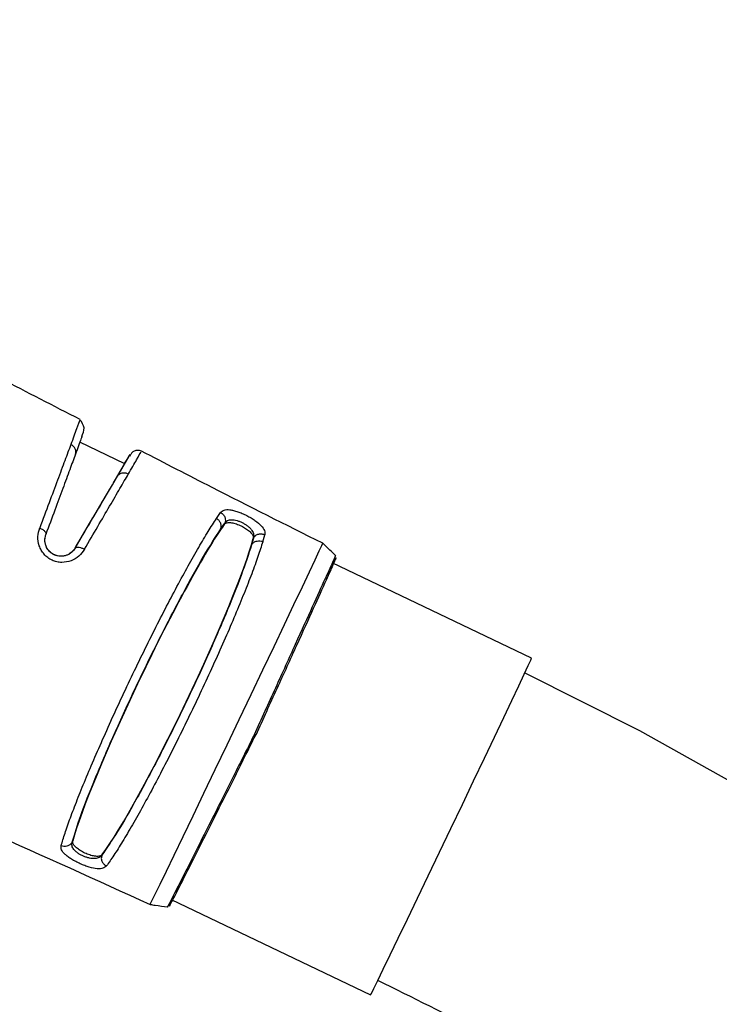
# Model space of a CAD drawing. Header units: millimetres. Extents: x 1141 to 9683, y 1625 to 6203.
# Tile 71 of 118: x 5892 to 5956, y 2367 to 2458. Entities that reach past the tile are written whole.
import ezdxf

# ---------------------------------------------------------------- set-up
doc = ezdxf.new("R2010")
doc.units = ezdxf.units.MM
doc.header["$LTSCALE"] = 25

msp = doc.modelspace()

# ---------------------------------------------------------------- linework, layer by layer
at = {"color": 7, "linetype": 'Continuous', "lineweight": 25}
for p, q in [((5901.298, 2416.935), (5897.146, 2418.92)), ((5909.769, 2411.866), (5910.154, 2412.427)), ((5910.169, 2410.9), (5910.541, 2411.435)), ((5910.541, 2411.435), (5910.485, 2411.317)), ((5893.914, 2409.898), (5894.008, 2410.402)), ((5914.055, 2409.713), (5914.238, 2410.349)), ((5913.19, 2410.045), (5913.018, 2409.434)), ((5913.169, 2410.002), (5913.19, 2410.045)), ((5896.705, 2409.118), (5896.704, 2409.115)), ((5938.903, 2398.958), (5920.481, 2407.764)), ((5896.498, 2382.063), (5896.442, 2381.945)), ((5899.208, 2380.799), (5899.187, 2380.757)), ((5905.603, 2376.638), (5924.023, 2367.832))]:
    msp.add_line(p, q, dxfattribs=at)
at = {"color": 7, "linetype": 'Continuous', "lineweight": 25, "flags": 128}
for points in [[(5903.635, 2376.192), (5903.653, 2376.221), (5903.805, 2376.52), (5904.11, 2377.138), (5904.56, 2378.061), (5905.147, 2379.274), (5905.861, 2380.751), (5906.686, 2382.464), (5907.607, 2384.38), (5908.607, 2386.462), (5909.665, 2388.669), (5910.76, 2390.957), (5911.873, 2393.283), (5912.98, 2395.602), (5914.061, 2397.867), (5915.094, 2400.036), (5916.06, 2402.065), (5916.939, 2403.915), (5917.714, 2405.551), (5918.371, 2406.94), (5918.896, 2408.056), (5919.279, 2408.876), (5919.513, 2409.385), (5919.594, 2409.573)], [(5924.023, 2367.832), (5924.096, 2367.967), (5924.319, 2368.415), (5924.687, 2369.168), (5925.194, 2370.211), (5925.828, 2371.522), (5926.576, 2373.075), (5927.425, 2374.838), (5928.355, 2376.775), (5929.349, 2378.847), (5930.386, 2381.011), (5931.444, 2383.224), (5932.503, 2385.441), (5933.541, 2387.616), (5934.537, 2389.705), (5935.47, 2391.665), (5936.321, 2393.457), (5937.074, 2395.044), (5937.712, 2396.394), (5938.223, 2397.48), (5938.596, 2398.278), (5938.825, 2398.774), (5938.903, 2398.957), (5938.903, 2398.958)], [(6037.088, 2318.448), (6031.046, 2325.722), (6025.342, 2332.197), (6020.029, 2337.911), (6015.154, 2342.901), (6010.982, 2346.993), (6007.274, 2350.496), (6004.059, 2353.436), (6001.36, 2355.837), (5999.198, 2357.717), (5997.588, 2359.092), (5996.994, 2359.594), (5996.212, 2360.251), (5994.626, 2361.569), (5992.208, 2363.542), (5988.932, 2366.144), (5984.766, 2369.341), (5979.671, 2373.086), (5973.596, 2377.323), (5966.485, 2381.983), (5958.275, 2386.985), (5948.892, 2392.23), (5938.256, 2397.605), (5938.256, 2397.605)]]:
    msp.add_lwpolyline(points, dxfattribs=at)
at = {"color": 7, "linetype": 'Continuous', "lineweight": 25}
for centre, major_axis, ratio, start_param, end_param in [((5892.423, 2402.042), (9.192, 15.466), 0.004085, 5.18999, 6.554559), ((5904.067, 2396.491), (7.693, 16.058), 0.082128, 0.435511, 2.724947), ((5905.627, 2395.746), (7.66, 16.057), 0.088668, 3.560257, 5.845645), ((5913.431, 2392.047), (7.22, 15.807), 0.003106, 6.282839, 6.416144), ((5913.406, 2391.995), (7.768, 15.545), 0.003433, 3.008639, 3.141975)]:
    msp.add_ellipse(centre, major_axis=major_axis, ratio=ratio, start_param=start_param, end_param=end_param, dxfattribs=at)
for points, knots in [([(5924.67, 2369.185), (5927.867, 2367.607), (5933.931, 2364.612), (5942.299, 2359.899), (5949.577, 2355.461), (5955.82, 2351.359), (5961.093, 2347.677), (5965.446, 2344.478), (5968.827, 2341.889), (5971.337, 2339.908), (5973.065, 2338.515), (5974.706, 2337.171), (5976.845, 2335.391), (5980.092, 2332.613), (5984.296, 2328.869), (5989.093, 2324.382), (5994.095, 2319.451), (5999.142, 2314.2), (6004.221, 2308.618), (6010.346, 2301.5), (6017.445, 2292.609), (6025.386, 2281.687), (6033.197, 2269.836), (6040.235, 2257.996), (6046.578, 2246.237), (6052.3, 2234.604), (6057.868, 2222.089), (6063.21, 2208.678), (6068.252, 2194.368), (6072.913, 2179.166), (6077.079, 2163.204), (6080.679, 2146.523), (6083.642, 2129.174), (6085.902, 2111.106), (6087.09, 2095.968), (6087.604, 2084.236), (6087.784, 2076.387), (6087.81, 2069.288), (6087.724, 2062.994), (6087.565, 2057.502), (6087.365, 2052.804), (6087.149, 2048.792), (6086.94, 2045.516), (6086.742, 2042.772), (6086.55, 2040.32), (6086.326, 2037.686), (6086.041, 2034.621), (6085.672, 2031.013), (6085.199, 2026.837), (6084.541, 2021.619), (6083.634, 2015.268), (6082.393, 2007.717), (6080.847, 1999.548), (6079.001, 1991.03), (6076.575, 1981.176), (6073.421, 1970.08), (6069.342, 1957.822), (6064.632, 1945.643), (6060.045, 1935.379), (6055.817, 1926.93), (6052.172, 1920.209), (6048.286, 1913.573), (6044.152, 1907.027), (6039.835, 1900.671), (6035.496, 1894.716), (6031.128, 1889.095), (6026.899, 1883.975), (6022.891, 1879.392), (6019.408, 1875.598), (6016.491, 1872.545), (6014.17, 1870.193), (6012.494, 1868.536), (6011.139, 1867.216), (6009.735, 1865.869), (6007.882, 1864.124), (6005.541, 1861.972), (6002.747, 1859.479), (5999.588, 1856.756), (5996.156, 1853.907), (5991.437, 1850.141), (5985.232, 1845.474), (5977.319, 1839.991), (5968.612, 1834.482), (5959.101, 1829.04), (5947.931, 1823.33), (5935.416, 1817.795), (5921.921, 1812.81), (5908.861, 1808.874), (5896.298, 1805.88), (5884.279, 1803.732), (5872.731, 1802.33), (5861.687, 1801.608), (5851.172, 1801.499), (5841.232, 1801.939), (5832.05, 1802.842), (5823.739, 1804.094), (5816.364, 1805.569), (5809.842, 1807.179), (5804.477, 1808.739), (5800.136, 1810.163), (5796.691, 1811.395), (5793.583, 1812.591), (5790.18, 1813.989), (5786.092, 1815.805), (5781.069, 1818.267), (5775.372, 1821.388), (5769.969, 1824.738), (5764.966, 1828.198), (5760.417, 1831.645), (5755.582, 1835.697), (5750.505, 1840.446), (5746.092, 1845.103), (5742.367, 1849.456), (5739.336, 1853.292), (5736.315, 1857.454), (5733.366, 1861.901), (5730.806, 1866.144), (5728.73, 1869.888), (5727.174, 1872.888), (5725.904, 1875.481), (5724.934, 1877.56), (5724.173, 1879.258), (5723.537, 1880.72), (5722.874, 1882.291), (5722.143, 1884.088), (5721.351, 1886.117), (5720.226, 1889.138), (5718.796, 1893.297), (5717.193, 1898.554), (5715.178, 1906.118), (5713.144, 1915.794), (5711.47, 1927.544), (5710.516, 1938.957), (5710.159, 1949.958), (5710.291, 1960.66), (5710.863, 1971.488), (5711.909, 1982.914), (5713.473, 1995.23), (5715.582, 2008.479), (5718.237, 2022.593), (5721.442, 2037.586), (5725.195, 2053.466), (5729.51, 2070.335), (5734.189, 2087.513), (5739.162, 2104.946), (5744.367, 2122.574), (5749.953, 2141.02), (5755.888, 2160.287), (5762.133, 2180.374), (5768.642, 2201.276), (5775.35, 2222.961), (5782.264, 2245.649), (5789.136, 2268.756), (5795.739, 2291.718), (5801.848, 2313.676), (5807.482, 2334.582), (5812.664, 2354.4), (5817.414, 2373.101), (5821.645, 2390.219), (5825.399, 2405.794), (5828.716, 2419.869), (5831.731, 2432.935), (5834.456, 2444.978), (5836.901, 2455.99), (5839.079, 2465.959), (5840.997, 2474.88), (5842.673, 2482.778), (5844.153, 2489.839), (5845.486, 2496.273), (5846.726, 2502.318), (5847.938, 2508.282), (5849.21, 2514.606), (5850.614, 2521.67), (5852.165, 2529.571), (5853.838, 2538.22), (5855.842, 2548.742), (5858.182, 2561.285), (5860.864, 2576.03), (5863.677, 2591.944), (5866.605, 2609.033), (5869.628, 2627.298), (5872.663, 2646.341), (5875.69, 2666.119), (5878.682, 2686.538), (5881.63, 2707.631), (5884.47, 2729.02), (5888.252, 2759.06), (5892.671, 2797.583), (5897.325, 2844.455), (5901.208, 2890.783), (5904.035, 2932.22), (5906.039, 2968.821), (5907.422, 3000.661), (5908.428, 3032.128), (5909.062, 3063.204), (5909.325, 3093.776), (5909.228, 3123.649), (5908.786, 3152.63), (5908.015, 3181.055), (5906.919, 3208.892), (5905.507, 3236.114), (5903.823, 3262.274), (5901.894, 3287.38), (5899.744, 3311.443), (5897.876, 3329.794), (5896.48, 3342.452), (5895.68, 3349.43), (5894.974, 3355.403), (5894.37, 3360.379), (5893.9, 3364.178), (5893.553, 3366.93), (5893.301, 3368.911), (5893.039, 3370.956), (5892.696, 3373.607), (5892.191, 3377.458), (5891.515, 3382.5), (5890.691, 3388.495), (5889.772, 3394.998), (5888.784, 3401.787), (5887.725, 3408.854), (5886.591, 3416.195), (5885.378, 3423.804), (5883.601, 3434.598), (5881.14, 3448.833), (5877.822, 3466.741), (5874.063, 3485.644), (5869.836, 3505.41), (5865.155, 3525.722), (5860.053, 3546.267), (5854.019, 3568.828), (5846.888, 3593.339), (5838.453, 3619.714), (5829.243, 3645.902), (5819.214, 3671.829), (5808.317, 3697.414), (5796.5, 3722.574), (5784.627, 3745.446), (5772.885, 3766.072), (5761.469, 3784.529), (5749.395, 3802.451), (5736.708, 3819.693), (5723.55, 3836.032), (5709.962, 3851.418), (5695.956, 3865.848), (5681.447, 3879.398), (5666.883, 3891.674), (5652.326, 3902.741), (5637.831, 3912.673), (5622.929, 3921.83), (5607.611, 3930.156), (5592.427, 3937.549), (5582.138, 3941.638), (5577.241, 3943.584)], [0, 0, 0, 0, 0.003315, 0.006287, 0.008926, 0.011239, 0.013231, 0.014905, 0.016262, 0.017191, 0.017879, 0.018326, 0.019163, 0.020466, 0.0223, 0.024397, 0.026574, 0.028831, 0.03117, 0.033591, 0.037563, 0.041746, 0.046143, 0.050757, 0.054549, 0.058563, 0.062807, 0.06728, 0.071982, 0.07691, 0.082061, 0.087321, 0.092782, 0.098438, 0.104276, 0.106934, 0.109396, 0.111607, 0.113568, 0.115281, 0.116748, 0.11797, 0.119045, 0.119825, 0.120551, 0.121353, 0.122307, 0.123444, 0.124763, 0.126263, 0.128401, 0.130817, 0.133497, 0.136276, 0.139095, 0.143166, 0.147311, 0.151528, 0.155816, 0.1583, 0.160814, 0.163359, 0.165938, 0.168551, 0.17109, 0.173399, 0.175804, 0.177895, 0.179673, 0.181138, 0.182288, 0.183123, 0.183606, 0.184275, 0.18517, 0.18629, 0.187636, 0.189139, 0.190727, 0.1924, 0.195614, 0.199103, 0.202869, 0.206912, 0.211224, 0.216871, 0.222338, 0.227617, 0.232572, 0.23734, 0.241916, 0.246298, 0.250486, 0.254479, 0.258246, 0.261613, 0.264655, 0.26738, 0.269792, 0.271471, 0.272964, 0.274272, 0.275556, 0.277491, 0.279789, 0.282466, 0.285515, 0.287622, 0.289936, 0.292485, 0.29527, 0.298292, 0.300117, 0.302022, 0.304009, 0.306081, 0.308151, 0.309646, 0.310909, 0.311939, 0.312863, 0.313454, 0.313996, 0.314619, 0.315325, 0.316114, 0.316989, 0.318816, 0.320844, 0.322844, 0.327075, 0.331121, 0.334969, 0.338601, 0.342058, 0.345487, 0.349175, 0.353146, 0.357413, 0.361991, 0.366802, 0.371934, 0.377396, 0.383194, 0.388657, 0.394393, 0.400402, 0.406681, 0.413228, 0.420037, 0.427102, 0.434389, 0.442139, 0.44956, 0.456635, 0.463355, 0.469711, 0.475697, 0.481307, 0.486116, 0.490601, 0.494759, 0.498588, 0.502085, 0.505249, 0.508078, 0.510571, 0.512758, 0.514788, 0.516682, 0.518497, 0.520447, 0.52268, 0.525194, 0.527934, 0.530872, 0.535154, 0.539798, 0.544807, 0.55018, 0.555918, 0.562021, 0.568108, 0.57452, 0.581208, 0.587909, 0.59458, 0.609357, 0.62396, 0.638374, 0.652584, 0.66258, 0.672461, 0.682222, 0.69186, 0.701371, 0.71066, 0.719647, 0.728334, 0.737113, 0.745566, 0.753695, 0.761504, 0.768997, 0.776177, 0.778671, 0.780849, 0.782714, 0.784269, 0.785514, 0.786277, 0.78685, 0.787373, 0.788196, 0.789339, 0.790988, 0.792932, 0.794971, 0.797101, 0.799318, 0.801623, 0.804015, 0.806492, 0.811807, 0.817462, 0.823448, 0.82975, 0.836281, 0.842855, 0.84946, 0.858026, 0.866624, 0.875244, 0.883875, 0.892509, 0.901138, 0.909756, 0.916501, 0.923236, 0.929961, 0.936619, 0.943163, 0.949488, 0.955722, 0.961876, 0.96796, 0.973441, 0.978886, 0.984304, 0.989706, 0.995101, 1, 1, 1, 1]), ([(5897.173, 2421.015), (5894.733, 2422.271), (5888.025, 2425.724), (5881.327, 2429.195), (5877.065, 2431.405)], [0, 0, 0, 0, 0.363683, 1, 1, 1, 1]), ([(5897.12, 2420.912), (5897.126, 2420.924), (5897.145, 2420.96), (5896.892, 2420.264), (5896.507, 2419.224), (5896.315, 2418.704)], [0, 0, 0, 0, 0.213914, 0.606958, 1, 1, 1, 1]), ([(5897.322, 2419.421), (5897.435, 2419.703), (5897.678, 2420.302), (5897.335, 2420.759), (5897.154, 2421.002)], [0, 0, 0, 0, 0.469755, 1, 1, 1, 1]), ([(5897.328, 2419.42), (5897.303, 2419.351), (5897.202, 2419.068), (5896.939, 2418.35), (5896.74, 2417.807)], [0, 0, 0, 0, 0.245076, 1, 1, 1, 1]), ([(5896.315, 2418.704), (5896.139, 2418.23), (5895.786, 2417.28), (5895.099, 2415.438), (5894.322, 2413.356), (5893.731, 2411.778), (5893.436, 2410.989)], [0, 0, 0, 0, 0.250057, 0.500077, 0.750059, 1, 1, 1, 1]), ([(5896.74, 2417.807), (5896.761, 2417.901), (5896.803, 2418.088), (5896.705, 2418.359), (5896.536, 2418.574), (5896.389, 2418.661), (5896.315, 2418.704)], [0, 0, 0, 0, 0.279662, 0.559346, 0.779673, 1, 1, 1, 1]), ([(5896.74, 2417.807), (5896.573, 2417.352), (5896.238, 2416.44), (5895.587, 2414.672), (5894.849, 2412.673), (5894.289, 2411.159), (5894.008, 2410.402)], [0, 0, 0, 0, 0.250042, 0.500057, 0.750045, 1, 1, 1, 1]), ([(5900.627, 2415.775), (5900.894, 2416.233), (5901.428, 2417.149), (5901.773, 2417.757), (5901.822, 2417.866), (5901.596, 2417.501), (5901.511, 2417.364)], [0, 0, 0, 0, 0.2775998, 0.5551624, 0.8327196, 1, 1, 1, 1]), ([(5901.638, 2415.986), (5901.911, 2416.458), (5902.456, 2417.401), (5902.814, 2418.035), (5902.788, 2418.007), (5902.779, 2417.996)], [0, 0, 0, 0, 0.3922061, 0.7843722, 1, 1, 1, 1]), ([(5902.827, 2418.077), (5902.772, 2418.101), (5902.661, 2418.148), (5902.501, 2418.168), (5902.364, 2418.162), (5902.123, 2418.105), (5901.976, 2417.966), (5901.901, 2417.874), (5901.777, 2417.685), (5901.737, 2417.624)], [0, 0, 0, 0, 0.043203, 0.087497, 0.136453, 0.19269, 0.452151, 0.82222, 1, 1, 1, 1]), ([(5919.594, 2409.574), (5916.185, 2411.282), (5910.581, 2414.09), (5905.014, 2416.971), (5902.832, 2418.099)], [0, 0, 0, 0, 0.608169, 1, 1, 1, 1]), ([(5901.511, 2417.364), (5901.48, 2417.315), (5901.437, 2417.248), (5901.297, 2417.018), (5901.259, 2416.954)], [0, 0, 0, 0, 0.722957, 1, 1, 1, 1]), ([(5896.704, 2409.115), (5897.107, 2409.796), (5897.913, 2411.158), (5898.972, 2412.956), (5899.907, 2414.545), (5900.387, 2415.365), (5900.627, 2415.775)], [0, 0, 0, 0, 0.250077, 0.500098, 0.750068, 1, 1, 1, 1]), ([(5897.57, 2409.018), (5897.987, 2409.731), (5898.823, 2411.156), (5899.922, 2413.036), (5900.891, 2414.699), (5901.389, 2415.557), (5901.638, 2415.986)], [0, 0, 0, 0, 0.250053, 0.500067, 0.750047, 1, 1, 1, 1]), ([(5900.627, 2415.775), (5900.69, 2415.853), (5900.817, 2416.009), (5901.105, 2416.1), (5901.392, 2416.092), (5901.556, 2416.021), (5901.638, 2415.986)], [0, 0, 0, 0, 0.279632, 0.559292, 0.779646, 1, 1, 1, 1]), ([(5910.154, 2412.427), (5910.246, 2412.513), (5910.432, 2412.685), (5910.898, 2412.701), (5911.356, 2412.618), (5911.742, 2412.503), (5912.153, 2412.344), (5912.571, 2412.148), (5912.975, 2411.925), (5913.463, 2411.609), (5913.945, 2411.199), (5914.264, 2410.735), (5914.247, 2410.477), (5914.238, 2410.349)], [0, 0, 0, 0, 0.122557, 0.246714, 0.309809, 0.373342, 0.437197, 0.501236, 0.565209, 0.628931, 0.754461, 0.878011, 1, 1, 1, 1]), ([(5910.154, 2412.427), (5910.247, 2412.361), (5910.434, 2412.231), (5910.576, 2411.946), (5910.615, 2411.669), (5910.566, 2411.513), (5910.541, 2411.435)], [0, 0, 0, 0, 0.2796364, 0.5592997, 0.7796494, 1, 1, 1, 1]), ([(5895.425, 2381.619), (5895.532, 2381.984), (5895.746, 2382.715), (5896.255, 2384.161), (5896.891, 2385.832), (5897.654, 2387.721), (5898.527, 2389.785), (5899.494, 2391.987), (5900.536, 2394.283), (5901.632, 2396.629), (5902.763, 2398.979), (5903.904, 2401.287), (5905.035, 2403.508), (5906.133, 2405.599), (5907.177, 2407.521), (5908.145, 2409.231), (5909.028, 2410.721), (5909.522, 2411.484), (5909.769, 2411.866)], [0, 0, 0, 0, 0.06248, 0.124968, 0.187462, 0.249962, 0.312466, 0.374971, 0.437478, 0.49999, 0.562502, 0.625011, 0.687518, 0.750023, 0.812526, 0.875024, 0.937515, 1, 1, 1, 1]), ([(5910.169, 2410.9), (5910.195, 2410.997), (5910.247, 2411.19), (5910.157, 2411.482), (5909.991, 2411.718), (5909.843, 2411.816), (5909.769, 2411.866)], [0, 0, 0, 0, 0.27964, 0.559305, 0.779652, 1, 1, 1, 1]), ([(5910.485, 2411.317), (5910.547, 2411.374), (5910.672, 2411.487), (5911.04, 2411.508), (5911.484, 2411.418), (5911.95, 2411.242), (5912.385, 2411.014), (5912.757, 2410.755), (5913.032, 2410.483), (5913.187, 2410.22), (5913.175, 2410.074), (5913.169, 2410.002)], [0, 0, 0, 0, 0.123789, 0.24789, 0.363804, 0.471706, 0.575439, 0.678533, 0.784045, 0.894847, 1, 1, 1, 1]), ([(5910.541, 2411.435), (5910.616, 2411.522), (5910.764, 2411.695), (5911.098, 2411.766), (5911.415, 2411.743), (5911.676, 2411.684), (5911.948, 2411.589), (5912.217, 2411.463), (5912.473, 2411.312), (5912.705, 2411.143), (5912.905, 2410.96), (5913.109, 2410.708), (5913.253, 2410.388), (5913.211, 2410.159), (5913.19, 2410.045)], [0, 0, 0, 0, 0.125508, 0.249488, 0.312598, 0.374906, 0.43696, 0.499315, 0.560664, 0.622574, 0.685527, 0.749982, 0.874455, 1, 1, 1, 1]), ([(5897.57, 2409.018), (5897.414, 2408.8), (5897.1, 2408.361), (5896.358, 2407.916), (5895.621, 2407.776), (5895.017, 2407.848), (5894.577, 2407.997), (5894.178, 2408.236), (5893.838, 2408.552), (5893.572, 2408.926), (5893.331, 2409.47), (5893.219, 2410.2), (5893.364, 2410.727), (5893.436, 2410.989)], [0, 0, 0, 0, 0.122258, 0.245906, 0.371182, 0.434657, 0.498384, 0.562173, 0.625863, 0.689337, 0.752458, 0.876943, 1, 1, 1, 1]), ([(5893.436, 2410.989), (5893.537, 2410.942), (5893.738, 2410.847), (5893.931, 2410.675), (5894.026, 2410.519), (5894.014, 2410.441), (5894.008, 2410.402)], [0, 0, 0, 0, 0.2796431, 0.5593117, 0.7796555, 1, 1, 1, 1]), ([(5896.442, 2381.945), (5896.671, 2382.701), (5897.128, 2384.213), (5898.503, 2387.725), (5900.266, 2391.836), (5902.332, 2396.328), (5904.531, 2400.833), (5906.684, 2404.982), (5908.667, 2408.554), (5909.668, 2410.118), (5910.169, 2410.9)], [0, 0, 0, 0, 0.124982, 0.249979, 0.374985, 0.499994, 0.625005, 0.750012, 0.875013, 1, 1, 1, 1]), ([(5914.238, 2410.349), (5914.127, 2410.386), (5913.904, 2410.459), (5913.581, 2410.397), (5913.331, 2410.253), (5913.237, 2410.114), (5913.19, 2410.045)], [0, 0, 0, 0, 0.2796135, 0.5592587, 0.7796288, 1, 1, 1, 1]), ([(5896.705, 2409.118), (5896.597, 2408.972), (5896.381, 2408.68), (5895.878, 2408.418), (5895.336, 2408.349), (5894.833, 2408.466), (5894.42, 2408.723), (5894.112, 2409.085), (5893.94, 2409.521), (5893.888, 2409.859), (5893.926, 2410.027), (5893.931, 2410.045)], [0, 0, 0, 0, 0.1418022, 0.2840627, 0.4139196, 0.531502, 0.6423783, 0.7518939, 0.8647051, 0.9851241, 1, 1, 1, 1]), ([(5896.704, 2409.115), (5896.607, 2408.979), (5896.413, 2408.71), (5896.012, 2408.478), (5895.647, 2408.382), (5895.356, 2408.364), (5895.063, 2408.403), (5894.78, 2408.501), (5894.52, 2408.654), (5894.297, 2408.855), (5894.12, 2409.095), (5893.95, 2409.447), (5893.929, 2409.718), (5893.914, 2409.898)], [0, 0, 0, 0, 0.145649, 0.289279, 0.36279, 0.43364, 0.503299, 0.574112, 0.644115, 0.714073, 0.784857, 0.857303, 1, 1, 1, 1]), ([(5913.018, 2409.434), (5912.732, 2408.553), (5912.161, 2406.791), (5910.654, 2403.024), (5908.804, 2398.774), (5906.7, 2394.273), (5904.515, 2389.883), (5902.426, 2385.964), (5900.547, 2382.711), (5899.64, 2381.408), (5899.187, 2380.757)], [0, 0, 0, 0, 0.1250418, 0.2500459, 0.3750225, 0.4999842, 0.6249489, 0.7499317, 0.8749464, 1, 1, 1, 1]), ([(5914.055, 2409.713), (5913.917, 2409.281), (5913.643, 2408.416), (5913.051, 2406.795), (5912.343, 2404.976), (5911.517, 2402.967), (5910.592, 2400.813), (5909.586, 2398.555), (5908.519, 2396.236), (5907.41, 2393.901), (5906.28, 2391.594), (5905.153, 2389.36), (5904.049, 2387.243), (5902.99, 2385.283), (5901.996, 2383.515), (5901.088, 2381.981), (5900.271, 2380.682), (5899.828, 2380.058), (5899.607, 2379.745)], [0, 0, 0, 0, 0.062517, 0.125026, 0.18753, 0.250029, 0.312524, 0.375013, 0.437501, 0.49999, 0.562479, 0.624968, 0.687459, 0.749955, 0.812458, 0.874966, 0.937479, 1, 1, 1, 1]), ([(5913.018, 2409.434), (5913.08, 2409.517), (5913.202, 2409.682), (5913.499, 2409.794), (5913.796, 2409.805), (5913.969, 2409.744), (5914.055, 2409.713)], [0, 0, 0, 0, 0.279617, 0.559264, 0.779632, 1, 1, 1, 1]), ([(5920.787, 2408.455), (5920.747, 2408.494), (5920.356, 2408.874), (5919.955, 2409.243), (5919.594, 2409.574)], [0, 0, 0, 0, 0.101985, 1, 1, 1, 1]), ([(5896.704, 2409.115), (5896.744, 2409.152), (5896.824, 2409.226), (5897.066, 2409.219), (5897.327, 2409.146), (5897.489, 2409.061), (5897.57, 2409.018)], [0, 0, 0, 0, 0.279613, 0.559257, 0.779628, 1, 1, 1, 1]), ([(5920.774, 2408.442), (5920.741, 2408.358), (5920.673, 2408.188), (5920.129, 2406.976), (5919.852, 2406.359)], [0, 0, 0, 0, 0.491128, 1, 1, 1, 1]), ([(5920.824, 2408.232), (5920.791, 2408.149), (5920.725, 2407.981), (5920.178, 2406.763), (5919.905, 2406.154)], [0, 0, 0, 0, 0.50004, 1, 1, 1, 1]), ([(5913.277, 2391.902), (5913.944, 2393.361), (5915.276, 2396.279), (5917.13, 2400.351), (5918.747, 2403.911), (5919.483, 2405.543), (5919.852, 2406.359)], [0, 0, 0, 0, 0.249739, 0.499667, 0.749763, 1, 1, 1, 1]), ([(5919.905, 2406.154), (5919.54, 2405.346), (5918.812, 2403.732), (5917.212, 2400.208), (5915.377, 2396.177), (5914.059, 2393.289), (5913.4, 2391.846)], [0, 0, 0, 0, 0.25024, 0.500339, 0.750267, 1, 1, 1, 1]), ([(5919.852, 2406.359), (5919.867, 2406.342), (5919.898, 2406.309), (5919.918, 2406.252), (5919.92, 2406.199), (5919.91, 2406.169), (5919.905, 2406.154)], [0, 0, 0, 0, 0.279763, 0.559534, 0.779767, 1, 1, 1, 1]), ([(5913.277, 2391.902), (5912.585, 2390.518), (5911.201, 2387.748), (5909.258, 2383.874), (5907.587, 2380.551), (5906.279, 2377.959), (5905.502, 2376.437), (5905.17, 2375.797), (5905.253, 2375.976), (5905.255, 2375.981)], [0, 0, 0, 0, 0.1656831, 0.3314839, 0.497398, 0.6633981, 0.8294681, 0.9955686, 1, 1, 1, 1]), ([(5905.458, 2376.088), (5905.456, 2376.084), (5905.374, 2375.908), (5905.703, 2376.542), (5906.472, 2378.048), (5907.767, 2380.612), (5909.421, 2383.901), (5911.344, 2387.735), (5912.715, 2390.476), (5913.4, 2391.846)], [0, 0, 0, 0, 0.003602, 0.169844, 0.336051, 0.502193, 0.668245, 0.834185, 1, 1, 1, 1]), ([(5913.4, 2391.846), (5913.398, 2391.846), (5913.394, 2391.847), (5913.368, 2391.86), (5913.329, 2391.878), (5913.295, 2391.894), (5913.277, 2391.902)], [0, 0, 0, 0, 0.249998, 0.5, 0.750002, 1, 1, 1, 1]), ([(5886.481, 2383.896), (5887.245, 2383.56), (5892.984, 2381.041), (5898.69, 2378.444), (5903.635, 2376.192)], [0, 0, 0, 0, 0.133147, 1, 1, 1, 1]), ([(5899.208, 2380.799), (5899.145, 2380.745), (5899.019, 2380.637), (5898.647, 2380.62), (5898.196, 2380.71), (5897.723, 2380.883), (5897.282, 2381.105), (5896.908, 2381.354), (5896.634, 2381.612), (5896.482, 2381.859), (5896.493, 2381.997), (5896.498, 2382.063)], [0, 0, 0, 0, 0.124779, 0.249859, 0.366906, 0.475735, 0.579906, 0.682882, 0.787794, 0.897687, 1, 1, 1, 1]), ([(5899.607, 2379.745), (5899.514, 2379.663), (5899.329, 2379.497), (5898.774, 2379.465), (5898.156, 2379.59), (5897.604, 2379.776), (5897.178, 2379.95), (5896.762, 2380.152), (5896.379, 2380.369), (5896.046, 2380.595), (5895.69, 2380.892), (5895.405, 2381.254), (5895.418, 2381.498), (5895.425, 2381.619)], [0, 0, 0, 0, 0.12197, 0.245525, 0.37104, 0.434748, 0.498738, 0.562768, 0.62663, 0.690176, 0.753262, 0.877418, 1, 1, 1, 1]), ([(5896.442, 2381.945), (5896.381, 2381.859), (5896.26, 2381.687), (5895.971, 2381.563), (5895.68, 2381.539), (5895.51, 2381.592), (5895.425, 2381.619)], [0, 0, 0, 0, 0.2796364, 0.5592997, 0.7796494, 1, 1, 1, 1]), ([(5899.187, 2380.757), (5899.113, 2380.671), (5898.964, 2380.5), (5898.627, 2380.418), (5898.305, 2380.423), (5898.038, 2380.465), (5897.762, 2380.541), (5897.484, 2380.646), (5897.217, 2380.776), (5896.971, 2380.926), (5896.76, 2381.09), (5896.541, 2381.319), (5896.383, 2381.617), (5896.422, 2381.835), (5896.442, 2381.945)], [0, 0, 0, 0, 0.125526, 0.250006, 0.314458, 0.377406, 0.43931, 0.500651, 0.563015, 0.625074, 0.687384, 0.750491, 0.874466, 1, 1, 1, 1]), ([(5899.187, 2380.757), (5899.158, 2380.653), (5899.101, 2380.444), (5899.196, 2380.134), (5899.372, 2379.889), (5899.528, 2379.793), (5899.607, 2379.745)], [0, 0, 0, 0, 0.279614, 0.559259, 0.779629, 1, 1, 1, 1]), ([(5903.635, 2376.192), (5903.797, 2376.168), (5904.335, 2376.085), (5904.876, 2376.017), (5905.254, 2375.97)], [0, 0, 0, 0, 0.2996719, 1, 1, 1, 1])]:
    msp.add_open_spline(points, degree=3, knots=knots, dxfattribs=at)

doc.saveas('drawing.dxf')
